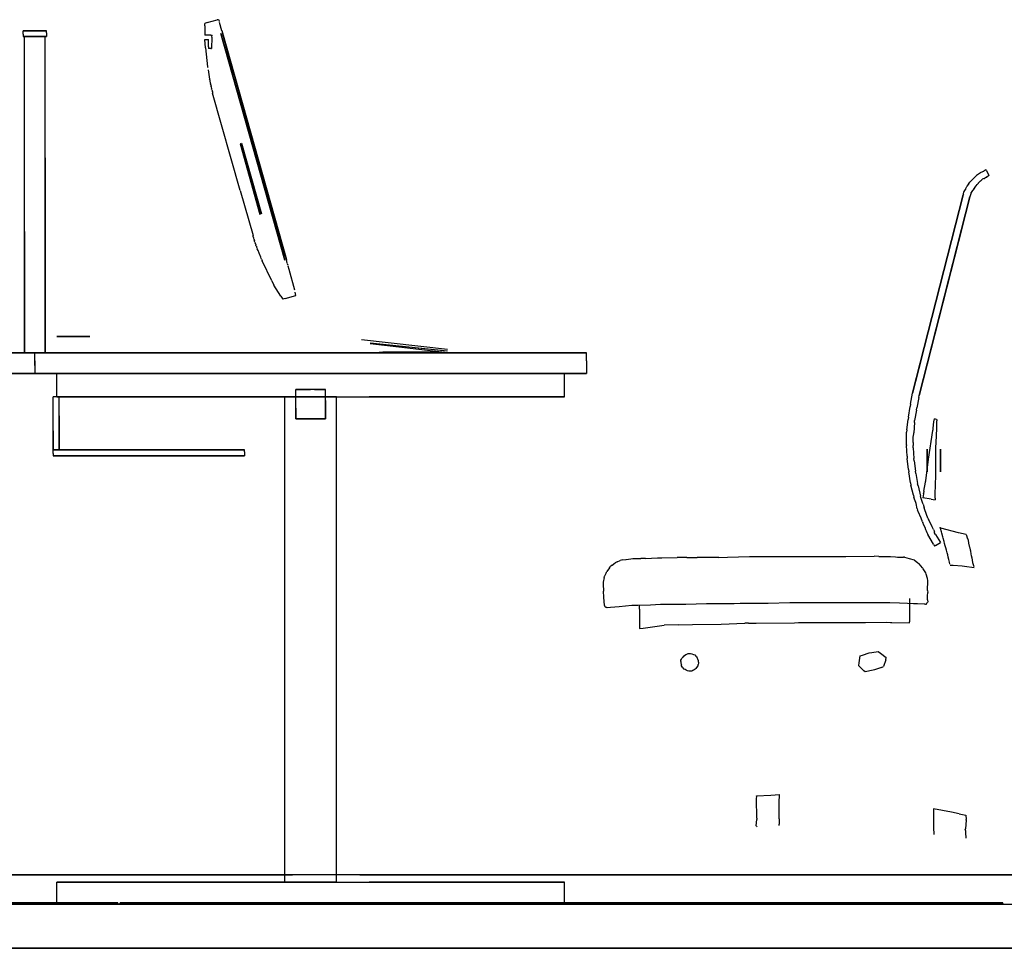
# Model space of a CAD drawing. Header units: millimetres. Extents: x -8253 to 34045, y -61360 to 6071.
# Tile 5 of 67: x 4902 to 6240, y -50060 to -48797. Entities that reach past the tile are written whole.
import ezdxf

# ---------------------------------------------------------------- set-up
doc = ezdxf.new("R2010")
doc.units = ezdxf.units.MM
for name, color, linetype in [('S-TAGLIO-ARR', 9, 'Continuous'), ('S-TAGLIO-PAV', 33, 'Continuous'), ('S-VISTA', 8, 'Continuous'), ('S-VISTA-ARREDI', 9, 'Continuous')]:
    doc.layers.add(name, color=color, linetype=linetype)

msp = doc.modelspace()

# ---------------------------------------------------------------- hatches: boundary and pattern name
at = {"layer": 'S-TAGLIO-PAV'}
for points in [[(5036, -50000), (3836, -50000), (3836, -49998), (3934, -49998), (5036, -49998), (5036, -50000)], [(6238, -50000), (5038, -50000), (5038, -49998), (5538, -49998), (6238, -49998), (6238, -50000)]]:
    msp.add_hatch(color=33, dxfattribs=at).paths.add_polyline_path(points)

# ---------------------------------------------------------------- linework, layer by layer
at = {"layer": 'S-TAGLIO-ARR'}
for p, q in [((5156.3, -48801), (5170, -48797)), ((5171.6, -48797), (5170, -48797)), ((5172, -48797), (5172.8, -48799.7)), ((5156.3, -48801), (5153, -48802)), ((5153, -48805.3), (5153, -48802)), ((5153, -48805.3), (5153, -48818)), ((5172.8, -48800.5), (5175.8, -48811.5)), ((4925.7, -48812), (4906, -48812)), ((4906, -48816.9), (4906, -48812)), ((4906, -48816.9), (4906, -48820)), ((4918.3, -48820), (4906, -48820)), ((4925.3, -48820), (4908, -48820)), ((4908, -49085.1), (4908, -48820)), ((4918.3, -48820), (4938, -48820)), ((4925.3, -48820), (4936, -48820)), ((4925.7, -48812), (4938, -48812)), ((4936, -48984.9), (4936, -48820)), ((4938, -48815.1), (4938, -48812)), ((4938, -48815.1), (4938, -48820)), ((5161.4, -48818), (5153, -48818)), ((5161.4, -48818), (5163, -48818)), ((5162.8, -48820.8), (5162, -48836)), ((5162.8, -48820.8), (5163, -48818)), ((5176.2, -48811.9), (5177, -48815)), ((5192.6, -48871), (5177, -48815)), ((5154.2, -48835.5), (5153, -48824)), ((5153, -48824), (5157.2, -48824)), ((5154.2, -48835.5), (5157, -48861)), ((5157.2, -48824), (5158, -48824)), ((5158, -48834.1), (5158, -48824)), ((5158, -48834.1), (5158, -48836)), ((5161.4, -48836), (5158, -48836)), ((5161.4, -48836), (5162, -48836)), ((5157, -48861), (5157.1, -48861.9)), ((5157.7, -48865.3), (5159.7, -48878.1)), ((5192.6, -48871), (5258, -49105)), ((5159.8, -48878.8), (5159.7, -48878.1)), ((5159.8, -48878.8), (5160.1, -48881.5)), ((5160.5, -48882), (5160.1, -48881.5)), ((5160.5, -48882), (5160.7, -48884)), ((5160.8, -48884.9), (5160.7, -48884)), ((5160.8, -48884.9), (5161.7, -48887.4)), ((5161.7, -48888.5), (5161.7, -48887.4)), ((5161.7, -48888.5), (5162.4, -48891)), ((5162.9, -48892.2), (5162.4, -48891)), ((5162.9, -48892.2), (5163.5, -48894.2)), ((5163.5, -48895.1), (5163.5, -48894.2)), ((5163.5, -48895.1), (5163.6, -48897.1)), ((5201.3, -49029.3), (5163.6, -48897.1)), ((4936, -48984.9), (4936, -49250)), ((6201.6, -49009.4), (6199, -49012)), ((6201.6, -49009.4), (6202, -49009)), ((6204.6, -49007.3), (6202, -49009)), ((6204.6, -49007.3), (6205, -49007)), ((6207.6, -49005.3), (6205, -49007)), ((6207.6, -49005.3), (6208, -49005)), ((6211.4, -49003.3), (6208, -49005)), ((6211.4, -49003.3), (6212, -49003)), ((6214.6, -49001.3), (6212, -49003)), ((6214.6, -49001.3), (6215, -49001)), ((6215.6, -49002.2), (6215, -49001)), ((6215.6, -49002.2), (6219, -49009)), ((6215.6, -49011.3), (6216, -49011)), ((6218.6, -49009.3), (6216, -49011)), ((6218.6, -49009.3), (6219, -49009)), ((6187.3, -49027.4), (6189, -49024)), ((6189.3, -49023.5), (6189, -49024)), ((6189.3, -49023.5), (6191, -49021)), ((6191.3, -49020.5), (6191, -49021)), ((6191.3, -49020.5), (6193, -49018)), ((6193.4, -49017.6), (6193, -49018)), ((6193.4, -49017.6), (6196, -49015)), ((6196.4, -49014.6), (6196, -49015)), ((6196.4, -49014.6), (6199, -49012)), ((6200.7, -49023.5), (6199, -49026)), ((6200.7, -49023.5), (6201, -49023)), ((6202.7, -49021.3), (6201, -49023)), ((6202.7, -49021.3), (6203, -49021)), ((6204.7, -49019.3), (6203, -49021)), ((6204.7, -49019.3), (6205, -49019)), ((6207.6, -49016.4), (6205, -49019)), ((6207.6, -49016.4), (6208, -49016)), ((6209.7, -49014.3), (6208, -49016)), ((6209.7, -49014.3), (6210, -49014)), ((6212.6, -49013.1), (6210, -49014)), ((6212.6, -49013.1), (6213, -49013)), ((6215.6, -49011.3), (6213, -49013)), ((5201.3, -49029.3), (5218.7, -49090.6)), ((6127.7, -49255.4), (6184, -49035)), ((6184.2, -49034.4), (6184, -49035)), ((6184.2, -49034.4), (6185, -49031)), ((6185.3, -49030.5), (6185, -49031)), ((6185.3, -49030.5), (6187, -49028)), ((6187.3, -49027.4), (6187, -49028)), ((6193.9, -49035.4), (6193, -49038)), ((6193.9, -49035.4), (6194, -49035)), ((6194.8, -49032.5), (6194, -49035)), ((6194.8, -49032.5), (6195, -49032)), ((6196.7, -49029.5), (6195, -49032)), ((6196.7, -49029.5), (6197, -49029)), ((6198.7, -49026.5), (6197, -49029)), ((6198.7, -49026.5), (6199, -49026)), ((6182.9, -49077.5), (6193, -49038)), ((6182.9, -49077.5), (6124, -49308)), ((4908, -49085.1), (4908, -49250)), ((5218.9, -49092.4), (5218.7, -49090.6)), ((5218.9, -49092.4), (5219.4, -49093.3)), ((5219.8, -49094.3), (5219.4, -49093.3)), ((5220.4, -49096.1), (5219.8, -49094.3)), ((5220.4, -49096.1), (5220.5, -49097.2)), ((5220.4, -49097.7), (5220.5, -49097.2)), ((5221.2, -49099.8), (5220.4, -49097.7)), ((5221.2, -49099.8), (5221.7, -49100.3)), ((5222.4, -49102.8), (5221.7, -49100.3)), ((5222.4, -49102.8), (5222.5, -49103.5)), ((5222.7, -49104), (5222.5, -49103.5)), ((5222.9, -49105.2), (5222.7, -49104)), ((5223.7, -49106), (5222.9, -49105.2)), ((5223.7, -49106), (5223.8, -49106.6)), ((5224.4, -49108.2), (5223.7, -49106.6)), ((5225.5, -49110.9), (5224.5, -49108.5)), ((5227.2, -49114.4), (5225.5, -49110.9)), ((5229.5, -49120), (5227.2, -49114.4)), ((5262.7, -49119), (5258, -49105)), ((5229.7, -49121.8), (5229.5, -49120)), ((5230, -49122.5), (5229.7, -49121.8)), ((5230, -49122.7), (5231, -49125)), ((5244.2, -49152.3), (5231, -49125)), ((5262.7, -49119), (5264, -49123)), ((5265.3, -49128.2), (5264, -49123)), ((5265.3, -49128.6), (5266.2, -49130.8)), ((5266.2, -49131.8), (5267.5, -49136.3)), ((5267.5, -49136.3), (5275, -49164.4)), ((5244.2, -49152.3), (5247, -49158)), ((5256.5, -49173.1), (5247, -49158)), ((5277, -49172), (5275.9, -49167.4)), ((5256.5, -49173.1), (5259, -49177)), ((5262.5, -49176), (5259, -49177)), ((5262.5, -49176), (5277, -49172)), ((4633.6, -49250), (4922, -49250)), ((4918.7, -49250), (4908, -49250)), ((4918.7, -49250), (4936, -49250)), ((4922, -49260.8), (4922, -49250)), ((5383.6, -49250), (4922, -49250)), ((4922, -49267.2), (4922, -49250)), ((5383.6, -49250), (5672, -49250)), ((5672, -49260.8), (5672, -49250)), ((4922, -49260.8), (4922, -49278)), ((5672, -49260.8), (5672, -49278)), ((6127.7, -49255.4), (6115, -49305)), ((4460.4, -49278), (4922, -49278)), ((4922, -49267.2), (4922, -49278)), ((5210.4, -49278), (4922, -49278)), ((5210.4, -49278), (5672, -49278)), ((5302.2, -49300), (5277, -49300)), ((5277, -49325.2), (5277, -49300)), ((5302.2, -49300), (5317, -49300)), ((5317, -49314.8), (5317, -49300)), ((6112.5, -49319.8), (6115, -49305)), ((4952.2, -49310), (4947, -49310)), ((4947, -49356.4), (4947, -49310)), ((4952.2, -49310), (4955, -49310)), ((4955, -49335.6), (4955, -49310)), ((5317, -49314.8), (5317, -49340)), ((6123.5, -49311), (6121, -49325)), ((6123.5, -49311), (6124, -49308)), ((5277, -49325.2), (5277, -49340)), ((6109.5, -49337.8), (6112, -49323)), ((6112.5, -49319.8), (6112, -49323)), ((6120.5, -49328), (6118, -49342)), ((6120.5, -49328), (6121, -49325)), ((4955, -49335.6), (4955, -49382)), ((5291.8, -49340), (5277, -49340)), ((5291.8, -49340), (5317, -49340)), ((6107.4, -49354.9), (6109, -49341)), ((6109.5, -49337.8), (6109, -49341)), ((6117.8, -49345), (6117, -49359)), ((6117.8, -49345), (6118, -49342)), ((6143.1, -49352.4), (6144, -49344)), ((6144.1, -49343.8), (6145, -49340)), ((6147.9, -49341), (6145, -49340)), ((6148, -49341), (6148, -49342.7)), ((6148, -49345), (6148, -49342.7)), ((6148, -49346.9), (6148, -49345)), ((4947, -49356.4), (4947, -49382)), ((6107.4, -49354.9), (6107, -49358)), ((6107, -49358.8), (6107, -49358)), ((6107, -49360.1), (6107, -49358.8)), ((6116.8, -49360.1), (6117, -49359)), ((6137, -49394.7), (6142.6, -49355.7)), ((6142.6, -49355.7), (6143, -49354.2)), ((6143, -49353), (6143.1, -49352.4)), ((6143, -49354.2), (6143, -49353)), ((6147.6, -49363.6), (6148, -49352.1)), ((6148, -49352.1), (6148, -49346.9)), ((6107, -49365), (6107, -49360.1)), ((6107, -49369.9), (6107, -49365)), ((6107, -49371), (6107, -49369.9)), ((6107, -49375.1), (6107, -49371)), ((6116, -49365), (6116.8, -49360.1)), ((6116, -49369.9), (6116, -49365)), ((6116, -49371), (6116, -49369.9)), ((6116, -49371.9), (6116, -49371)), ((6116, -49371.9), (6116, -49376)), ((6147, -49379.2), (6147.6, -49363.6)), ((5114.5, -49382), (4947, -49382)), ((4947, -49387.2), (4947, -49382)), ((4949.8, -49382), (4947, -49382)), ((4949.8, -49382), (4955, -49382)), ((5114.5, -49382), (5207, -49382)), ((5207, -49384.8), (5207, -49382)), ((5207, -49384.8), (5207, -49390)), ((6107, -49375.1), (6107, -49376)), ((6107.8, -49390.7), (6107, -49376)), ((6116.2, -49379.3), (6116, -49376)), ((6116.2, -49379.3), (6117, -49394)), ((6147, -49395.4), (6147, -49379.2)), ((4947, -49387.2), (4947, -49390)), ((5039.5, -49390), (4947, -49390)), ((5039.5, -49390), (5207, -49390)), ((6107.8, -49390.7), (6108, -49394)), ((6109.6, -49408.7), (6108, -49394)), ((6117.4, -49397.1), (6117, -49394)), ((6117.4, -49397.1), (6119, -49411)), ((6133, -49424.3), (6137, -49394.7)), ((6147, -49416.6), (6147, -49395.4)), ((6109.6, -49408.7), (6110, -49412)), ((6112.5, -49426.7), (6110, -49412)), ((6119.5, -49414.1), (6119, -49411.2)), ((6119.5, -49414.1), (6122, -49428)), ((6130.6, -49438.4), (6132.6, -49425.9)), ((6132.6, -49425.6), (6133, -49424.3)), ((6146.5, -49430.1), (6147, -49416.6)), ((6112.5, -49426.7), (6113, -49430)), ((6116.3, -49443.9), (6113, -49430)), ((6122.7, -49431.1), (6122, -49428.4)), ((6122.7, -49431.1), (6126, -49445)), ((6130.6, -49438.4), (6130.1, -49441.5)), ((6146, -49441.9), (6146.5, -49430.1)), ((6116.3, -49443.9), (6117, -49447)), ((6119.5, -49453.5), (6117, -49447)), ((6126.5, -49446.8), (6126, -49445)), ((6129, -49455), (6126.5, -49446.8)), ((6130, -49442), (6129.3, -49447.2)), ((6140.4, -49449.2), (6129.3, -49447.2)), ((6130, -49442), (6130.1, -49441.5)), ((6140.4, -49449.2), (6146, -49450.2)), ((6146, -49445.4), (6146, -49441.9)), ((6146, -49446.1), (6146, -49445.6)), ((6146, -49447.7), (6146, -49446.1)), ((6146, -49447.7), (6146, -49450.2)), ((6120, -49455), (6119.5, -49453.5)), ((6121.6, -49462.4), (6120, -49455)), ((6121.6, -49462.4), (6122, -49464)), ((6122.9, -49466), (6122, -49464)), ((6127, -49475), (6122.9, -49466)), ((6129.4, -49456.1), (6129, -49455)), ((6129.4, -49456.1), (6131, -49461)), ((6131.9, -49463.6), (6131, -49461)), ((6136, -49475), (6131.9, -49463.6)), ((6128.6, -49479.9), (6127, -49475)), ((6136.2, -49475.4), (6136, -49475)), ((6136.2, -49475.4), (6137, -49477)), ((6140.3, -49483.6), (6137, -49477)), ((6128.6, -49479.9), (6129, -49481)), ((6130.6, -49484.3), (6129, -49481)), ((6132.3, -49487.6), (6130.6, -49484.3)), ((6133.1, -49490.9), (6132.3, -49487.6)), ((6134, -49492.6), (6133.1, -49490.9)), ((6135, -49495), (6134, -49492.6)), ((6142, -49486.9), (6140.3, -49483.6)), ((6143.6, -49490.2), (6142, -49486.9)), ((6143.6, -49490.2), (6145, -49493)), ((6145, -49494.7), (6145, -49493)), ((6153, -49488.9), (6152.6, -49487.4)), ((6154.4, -49493.4), (6153, -49488.9)), ((6177.5, -49494.8), (6153.6, -49488.7)), ((6135.8, -49496.7), (6135, -49495)), ((6135.8, -49496.7), (6136, -49497)), ((6143.6, -49510.5), (6136, -49497)), ((6146.4, -49497.3), (6145, -49495)), ((6146.4, -49497.3), (6153, -49508)), ((6154.9, -49495.4), (6154.4, -49493.4)), ((6156.2, -49500.2), (6154.9, -49495.4)), ((6156.8, -49502.2), (6156.2, -49500.2)), ((6158, -49506.6), (6156.8, -49502.2)), ((6188, -49497), (6177.5, -49494.8)), ((6188, -49497), (6190, -49502.9)), ((6190.1, -49503.1), (6191.4, -49508.2)), ((6143.6, -49510.5), (6145, -49513)), ((6146.3, -49512.2), (6145, -49513)), ((6146.3, -49512.2), (6153, -49508)), ((6158.7, -49509.3), (6158, -49506.6)), ((6159.7, -49512.7), (6158.7, -49509.3)), ((6160.3, -49515.2), (6159.7, -49512.7)), ((6161.2, -49518.7), (6160.3, -49515.2)), ((6162, -49521.9), (6161.2, -49518.7)), ((6191.4, -49508.2), (6191.4, -49508.8)), ((6191.4, -49508.8), (6192.3, -49513.1)), ((6192.3, -49513.1), (6192.6, -49514)), ((6192.6, -49514), (6193.5, -49518)), ((6193.5, -49518), (6193.7, -49519.5)), ((6193.7, -49519.5), (6194.4, -49523.8)), ((5713.7, -49534.3), (5717.8, -49532.6)), ((5721.4, -49531.7), (5717.8, -49532.6)), ((5721.4, -49531.7), (5725.4, -49531)), ((5725.8, -49531), (5732.2, -49530.3)), ((5732.2, -49530.3), (5735.1, -49530)), ((5735.1, -49530), (5738.5, -49530)), ((5738.5, -49530), (5745.8, -49530)), ((5752, -49529.7), (5745.8, -49530)), ((5752, -49529.7), (5768.3, -49528.7)), ((5768.3, -49528.7), (5774.4, -49528.7)), ((5774.4, -49528.7), (5795, -49528.3)), ((5808.3, -49528.3), (5795, -49528.3)), ((5808.3, -49528.3), (5822.5, -49528.3)), ((5851.7, -49528.3), (5822.5, -49528.3)), ((5851.7, -49528.3), (5863.6, -49528)), ((5863.6, -49528), (5893.7, -49527.3)), ((5893.7, -49527.3), (5903.8, -49527.2)), ((5903.8, -49527.2), (5934, -49527.2)), ((5934, -49527.2), (5943.5, -49527.2)), ((5943.5, -49527.2), (5979.1, -49527.1)), ((5979.1, -49527.1), (5984.3, -49527.1)), ((5984.3, -49527.1), (6019, -49527)), ((6019, -49527), (6020.1, -49527)), ((6020.1, -49527), (6024.4, -49527)), ((6024.4, -49527), (6062.8, -49526.8)), ((6069.1, -49527), (6062.8, -49526.8)), ((6069.1, -49527), (6081.4, -49527)), ((6081.4, -49527), (6084.1, -49527.1)), ((6084.1, -49527.1), (6085.4, -49527.1)), ((6085.4, -49527.1), (6091.8, -49527.7)), ((6091.8, -49527.7), (6094.6, -49528)), ((6094.6, -49528), (6100.1, -49528)), ((6100.1, -49528), (6101.4, -49527.8)), ((6101.4, -49527.8), (6102.7, -49527.9)), ((6104.1, -49528.2), (6102.7, -49527.9)), ((6104.1, -49528.2), (6110.5, -49529.7)), ((6110.5, -49529.7), (6117.3, -49531.8)), ((6117.3, -49531.8), (6117.9, -49532)), ((6117.9, -49532), (6121.8, -49535.2)), ((6162.9, -49524.9), (6162, -49521.9)), ((6163.7, -49527.9), (6162.9, -49524.9)), ((6164.6, -49531), (6163.7, -49527.9)), ((6165.3, -49534.6), (6164.6, -49531)), ((6194.4, -49523.8), (6195, -49525.7)), ((6195, -49525.7), (6195.9, -49529.1)), ((6195.9, -49529.1), (6196.2, -49531.9)), ((6196.2, -49531.9), (6196.8, -49535.4)), ((5703.1, -49542.6), (5699.5, -49547.5)), ((5703.1, -49542.6), (5704.7, -49540.7)), ((5706.8, -49538.9), (5704.7, -49540.7)), ((5706.8, -49538.9), (5710.8, -49535.6)), ((5713.7, -49534.3), (5710.8, -49535.6)), ((6121.8, -49535.2), (6124, -49537)), ((6128.6, -49542.5), (6124, -49537)), ((6128.6, -49542.5), (6129.2, -49543)), ((6129.6, -49543.9), (6129.2, -49543)), ((6133.3, -49549.3), (6129.6, -49543.9)), ((6166, -49537.4), (6165.3, -49534.6)), ((6166.5, -49538.8), (6170.3, -49539.1)), ((6170.3, -49539.1), (6182.8, -49540)), ((6182.8, -49540), (6185.9, -49540.2)), ((6185.9, -49540.2), (6199.1, -49542.1)), ((6196.8, -49535.4), (6197.7, -49538.1)), ((6197.7, -49538.1), (6198.4, -49540.8)), ((5696, -49555.8), (5694.4, -49561.8)), ((5696, -49555.8), (5696.5, -49553.7)), ((5698.7, -49549.4), (5696.5, -49553.7)), ((5698.7, -49549.4), (5699.5, -49547.5)), ((6133.8, -49551.2), (6133.3, -49549.3)), ((6135.3, -49557), (6133.8, -49551.2)), ((6136, -49559.9), (6135.3, -49557)), ((5694.4, -49561.8), (5694.4, -49564.9)), ((5694.4, -49564.9), (5694.9, -49574.2)), ((6135.6, -49573.2), (6136, -49560.2)), ((6135.6, -49573.2), (6135.7, -49576.2)), ((5695.6, -49582.5), (5694.9, -49574.2)), ((5696.2, -49593.8), (5695.6, -49582.5)), ((6111, -49584.1), (6111, -49616.1)), ((6135.6, -49580.8), (6135.7, -49576.2)), ((6135.6, -49586), (6135.6, -49580.8)), ((6135.6, -49586), (6135.8, -49589)), ((5696.2, -49593.8), (5696.5, -49594)), ((5696.5, -49594), (5696.5, -49594.6)), ((5696.5, -49594.6), (5697.1, -49595.2)), ((5697.1, -49595.4), (5698, -49595.4)), ((5698, -49596.2), (5698, -49595.4)), ((5698.9, -49596.5), (5698, -49596.2)), ((5699.4, -49596.5), (5698.9, -49596.5)), ((5700.2, -49596.8), (5699.4, -49596.5)), ((5704.5, -49596.5), (5700.2, -49596.8)), ((5716.2, -49595.4), (5704.5, -49596.5)), ((5725.1, -49594.5), (5716.2, -49595.4)), ((5733.8, -49593.6), (5725.1, -49594.5)), ((5741.9, -49593.6), (5733.8, -49593.6)), ((5758.8, -49593.3), (5741.9, -49593.6)), ((5744.2, -49598.7), (5744.2, -49592.7)), ((5744.2, -49598.7), (5744.2, -49624.9)), ((5772.4, -49592.6), (5758.8, -49593.3)), ((5798.4, -49592.5), (5772.4, -49592.6)), ((5807.2, -49592.3), (5798.4, -49592.5)), ((5834.9, -49591.5), (5807.2, -49592.3)), ((5843.5, -49591.5), (5834.9, -49591.5)), ((5872.8, -49591.4), (5843.5, -49591.5)), ((5880.8, -49591.2), (5872.8, -49591.4)), ((5911.9, -49591.2), (5880.8, -49591.2)), ((5918.8, -49591.2), (5911.9, -49591.2)), ((5948.5, -49590.3), (5918.8, -49591.2)), ((5954, -49590.1), (5948.5, -49590.3)), ((5986.4, -49590.1), (5954, -49590.1)), ((5990, -49590.1), (5986.4, -49590.1)), ((6025.5, -49590), (5990, -49590.1)), ((6027, -49590), (6025.5, -49590)), ((6029.5, -49590.1), (6027, -49590)), ((6051.7, -49590), (6029.5, -49590.1)), ((6063, -49590), (6051.7, -49590)), ((6063.7, -49590), (6063, -49590)), ((6080.8, -49590), (6063.7, -49590)), ((6084.2, -49590), (6080.8, -49590)), ((6097.6, -49590.6), (6084.2, -49590)), ((6108.1, -49591), (6097.6, -49590.6)), ((6116.3, -49591.3), (6108.1, -49591)), ((6121.7, -49591.7), (6116.3, -49591.3)), ((6132, -49592), (6121.7, -49591.7)), ((6132.5, -49592.5), (6132, -49592)), ((6133, -49592), (6132.5, -49592.5)), ((6133, -49592), (6133.5, -49592)), ((6134, -49592), (6134, -49591.5)), ((6134, -49591.5), (6134.5, -49591.5)), ((6135, -49590), (6134.5, -49590.5)), ((6134.5, -49591), (6134.5, -49590.5)), ((6135, -49590), (6135.4, -49589.4)), ((6135.4, -49589.4), (6135.8, -49589)), ((5744.2, -49624.9), (5749.1, -49624.5)), ((5749.1, -49624.5), (5777.5, -49620.4)), ((5796.4, -49620), (5777.5, -49620.4)), ((5796.4, -49620), (5816, -49619.6)), ((5816, -49619.6), (5855.2, -49619.1)), ((5855.2, -49619.1), (5887, -49617.7)), ((5892, -49617.7), (5887, -49617.7)), ((5892, -49617.7), (5897.3, -49617.7)), ((5897.3, -49617.7), (5902.4, -49617.7)), ((5902.4, -49617.7), (5954.6, -49617.1)), ((5954.6, -49617.1), (5960.1, -49616.9)), ((5960.1, -49616.9), (5966.2, -49616.9)), ((5966.2, -49616.9), (5972.3, -49617)), ((5972.3, -49617), (6016.3, -49616.9)), ((6016.3, -49616.9), (6041.1, -49616.8)), ((6041.1, -49616.8), (6051, -49616.8)), ((6051, -49616.8), (6079.5, -49616.6)), ((6079.5, -49616.6), (6085.1, -49616.9)), ((6085.1, -49616.9), (6087.1, -49617)), ((6087.1, -49617), (6111, -49617.1)), ((6111, -49617.1), (6111, -49616.1)), ((5800.4, -49668.1), (5801.2, -49666.6)), ((5801.2, -49666.6), (5802, -49665)), ((5803.6, -49663.4), (5802, -49665)), ((5803.6, -49663.4), (5805.1, -49661.9)), ((5805.1, -49661.9), (5806.9, -49660.6)), ((5806.9, -49660.6), (5808.4, -49659.8)), ((5808.4, -49659.8), (5810, -49659)), ((5810, -49659), (5811.6, -49659)), ((5811.6, -49659), (5813.1, -49659)), ((5813.1, -49659), (5815.1, -49659.4)), ((5815.1, -49659.4), (5817.4, -49660.2)), ((5817.4, -49660.2), (5819, -49661)), ((5819, -49661), (5820.6, -49662.6)), ((5820.6, -49662.6), (5821.4, -49663.4)), ((5821.4, -49663.4), (5822.4, -49665.1)), ((5823.2, -49666.6), (5822.4, -49665.1)), ((5824, -49669), (5823.2, -49666.6)), ((6043.4, -49662), (6042, -49671.9)), ((6043.4, -49662), (6047.3, -49661.1)), ((6047.3, -49661.1), (6056.4, -49658.3)), ((6056.4, -49658.3), (6060, -49657.7)), ((6060, -49657.7), (6068.4, -49656.3)), ((6068.4, -49656.3), (6071.6, -49658.4)), ((6071.6, -49658.4), (6079.5, -49664.5)), ((6078.8, -49667.5), (6079.5, -49664.5)), ((5800.2, -49670.1), (5800.4, -49668.1)), ((5800.2, -49670.1), (5800.2, -49672.4)), ((5800.2, -49672.4), (5801, -49674)), ((5801, -49675.6), (5801, -49674)), ((5801.8, -49677.1), (5801, -49675.6)), ((5802.9, -49678.6), (5801.8, -49677.1)), ((5802.9, -49678.6), (5804.4, -49680.2)), ((5806, -49681), (5804.4, -49680.2)), ((5819.6, -49680.4), (5818.1, -49681.4)), ((5821.2, -49679.6), (5819.6, -49680.4)), ((5821.2, -49679.6), (5822, -49678)), ((5822, -49678), (5823.6, -49675.6)), ((5824, -49672.1), (5823.6, -49674.1)), ((5823.6, -49675.6), (5823.6, -49674.1)), ((5824, -49670.6), (5824, -49669)), ((5824, -49670.6), (5824, -49672.1)), ((6042, -49671.9), (6041.8, -49675.5)), ((6049, -49682.5), (6041.8, -49675.5)), ((6073.1, -49678), (6063.6, -49681.3)), ((6073.1, -49678), (6075.8, -49676.9)), ((6078.8, -49667.5), (6075.8, -49676.9)), ((5807.6, -49681.8), (5806, -49681)), ((5809.1, -49682.6), (5807.6, -49681.8)), ((5811.1, -49683), (5809.1, -49682.6)), ((5813.4, -49683), (5811.1, -49683)), ((5815, -49683), (5813.4, -49683)), ((5816.6, -49682.2), (5815, -49683)), ((5818.1, -49681.4), (5816.6, -49682.2)), ((6050.8, -49684.1), (6049, -49682.5)), ((6061.4, -49681.7), (6050.8, -49684.1)), ((6063.6, -49681.3), (6061.4, -49681.7)), ((5903.1, -49856), (5903.6, -49854)), ((5903.2, -49852.8), (5922.7, -49851.6)), ((5903.6, -49854), (5903.2, -49852.8)), ((5922.7, -49851.6), (5934.3, -49850.8)), ((5934, -49859.5), (5934.2, -49853.6)), ((5934.2, -49851.6), (5934.3, -49850.8)), ((5934.2, -49853.6), (5934.2, -49851.6)), ((5903.1, -49867.7), (5903.1, -49856)), ((5903.5, -49872.2), (5903.1, -49867.7)), ((5934, -49867.3), (5934, -49859.5)), ((5934, -49875.9), (5934, -49867.3)), ((5903.5, -49876.1), (5903.5, -49872.2)), ((5903.6, -49877.8), (5903.5, -49876.1)), ((5903.5, -49881.2), (5903.6, -49877.8)), ((5933.7, -49883.9), (5934, -49879.9)), ((5934, -49879.9), (5934, -49875.9)), ((6143.8, -49870.1), (6143.7, -49895.6)), ((6168.1, -49875), (6143.8, -49870.1)), ((6178.5, -49876.9), (6168.1, -49875)), ((6178.5, -49876.9), (6187.7, -49878.7)), ((6187.7, -49878.7), (6188.1, -49884.6)), ((5902.8, -49893.4), (5903.4, -49884.6)), ((5902.9, -49894), (5902.8, -49893.4)), ((5902.9, -49894), (5903.3, -49894.7)), ((5903.3, -49883), (5903.5, -49881.2)), ((5903.3, -49883), (5903.4, -49884.6)), ((5933.7, -49883.9), (5933.8, -49891.2)), ((5933.8, -49893.1), (5933.8, -49891.2)), ((6187.6, -49891.8), (6187, -49897.4)), ((6188.2, -49885.9), (6187.6, -49891.8)), ((6188.2, -49885.9), (6188.1, -49884.6)), ((6143.7, -49895.6), (6143.9, -49905.4)), ((6186.8, -49898.9), (6187, -49897.4)), ((6186.8, -49898.9), (6187, -49900.1)), ((6187, -49900.1), (6187, -49902.4)), ((6187, -49902.4), (6187.5, -49910.4))]:
    msp.add_line(p, q, dxfattribs=at)
at = {"layer": 'S-TAGLIO-PAV'}
for p, q in [((3487.7, -50000), (11165, -50000)), ((3933.6, -49998), (5035, -49998)), ((5035, -49999.8), (5035, -49998)), ((5035.4, -50000), (5038, -50000)), ((5537.6, -49998), (5038, -49998)), ((5038, -49998.8), (5038, -49998)), ((5038, -49998.8), (5038, -50000)), ((5537.6, -49998), (6238, -49998)), ((6238, -49999.2), (6238, -49998)), ((6238, -49999.2), (6238, -50000)), ((6238, -50000), (6239.9, -50000)), ((6412.7, -50060), (3250, -50060))]:
    msp.add_line(p, q, dxfattribs=at)
at = {"layer": 'S-VISTA'}
for p, q in [((7019.4, -49960), (3680, -49960)), ((5258, -49960), (3689.1, -49960)), ((4604.7, -49960), (5262.5, -49960)), ((4614.7, -49960), (5272.5, -49960)), ((7029.4, -49960), (5359.2, -49960)), ((5363.7, -49960), (7033.4, -49960)), ((5373.7, -49960), (7043.4, -49960)), ((3451, -50000), (7043.4, -50000)), ((3500, -50000), (7080, -50000)), ((3835, -49998), (5035, -49998)), ((3835, -49998), (5035, -49998)), ((3835, -49998), (5035, -49998)), ((3835, -49998), (5035, -49998)), ((3835, -50000), (5035, -50000)), ((3835, -50000), (5035, -50000)), ((3835, -50000), (5035, -50000)), ((3835, -50000), (5035, -50000)), ((4883, -49998), (5035, -49998)), ((4883, -50000), (5035, -50000)), ((5035, -49998), (4888, -49998)), ((4888, -49998), (5035, -49998)), ((5035, -50000), (4888, -50000)), ((4888, -50000), (5035, -50000)), ((5038, -49998), (6238, -49998)), ((6238, -49998), (5038, -49998)), ((5038, -49998), (6238, -49998)), ((5038, -49998), (6238, -49998)), ((5038, -49998), (6238, -49998)), ((5038, -49998), (6238, -49998)), ((5038, -49998), (6238, -49998)), ((6238, -50000), (5038, -50000)), ((5038, -50000), (6238, -50000)), ((5038, -50000), (6238, -50000)), ((5038, -50000), (6238, -50000)), ((5038, -50000), (6238, -50000)), ((5038, -50000), (6238, -50000)), ((5038, -50000), (6238, -50000)), ((6209.8, -50000), (5653.3, -50000)), ((3500, -50060), (7080, -50060))]:
    msp.add_line(p, q, dxfattribs=at)
at = {"layer": 'S-VISTA-ARREDI'}
for p, q in [((4906, -48812), (4938, -48812)), ((4938, -48812), (4906, -48812)), ((4938, -48812), (4906, -48812)), ((4906, -48820), (4938, -48820)), ((4938, -48820), (4906, -48820)), ((4938, -48820), (4906, -48820)), ((4908, -49250), (4908, -48820)), ((4908, -49250), (4908, -48820)), ((4908, -49250), (4908, -48820)), ((4936, -49250), (4936, -48820)), ((4936, -49250), (4936, -48820)), ((4936, -49250), (4936, -48820)), ((5175, -48816), (5262, -49124)), ((5262, -49124), (5175, -48816)), ((5262, -49124), (5175, -48816)), ((5177, -48815), (5264, -49123)), ((5264, -49123), (5177, -48815)), ((5264, -49123), (5177, -48815)), ((5201, -48966), (5228, -49062)), ((5201, -48966), (5228, -49062)), ((5201, -48966), (5228, -49062)), ((5201, -48966), (5228, -49062)), ((5229, -49062), (5202, -48965)), ((5229, -49062), (5202, -48965)), ((5203, -48965), (5230, -49061)), ((5203, -48965), (5230, -49061)), ((5203, -48965), (5230, -49061)), ((5203, -48965), (5230, -49061)), ((6184, -49035), (6115, -49305)), ((6115, -49305), (6184, -49035)), ((6184, -49035), (6115, -49305)), ((6124, -49308), (6193, -49038)), ((6193, -49038), (6124, -49308)), ((6124, -49308), (6193, -49038)), ((4997, -49228), (4952, -49228)), ((4952, -49228), (4997, -49228)), ((4997, -49228), (4952, -49228)), ((4952, -49228), (4997, -49228)), ((5366, -49232), (5483, -49245)), ((5366, -49232), (5483, -49245)), ((5483, -49248), (5378, -49237)), ((5483, -49248), (5378, -49237)), ((5482, -49248), (5378, -49237)), ((5482, -49248), (5378, -49237)), ((5483, -49250), (5378, -49238)), ((5483, -49250), (5378, -49238)), ((4172, -49250), (4922, -49250)), ((4922, -49250), (4172, -49250)), ((4922, -49250), (4172, -49250)), ((5672, -49250), (4922, -49250)), ((4922, -49250), (5672, -49250)), ((5672, -49250), (4922, -49250)), ((4997, -49250), (4952, -49250)), ((4952, -49250), (4997, -49250)), ((4997, -49250), (4952, -49250)), ((4952, -49250), (4997, -49250)), ((5390, -49249), (5432, -49249)), ((5390, -49249), (5432, -49249)), ((5390, -49249), (5432, -49249)), ((5390, -49249), (5432, -49249)), ((5390, -49250), (5432, -49250)), ((5390, -49250), (5432, -49250)), ((5390, -49250), (5432, -49250)), ((5390, -49250), (5432, -49250)), ((5432, -49249), (5395, -49249)), ((5432, -49249), (5395, -49249)), ((5432, -49250), (5395, -49250)), ((5432, -49250), (5395, -49250)), ((5432, -49250), (5395, -49250)), ((5432, -49250), (5395, -49250)), ((5432, -49249), (5397, -49249)), ((5432, -49249), (5397, -49249)), ((5432, -49249), (5470, -49249)), ((5432, -49249), (5470, -49249)), ((5475, -49249), (5432, -49249)), ((5475, -49249), (5432, -49249)), ((5432, -49249), (5470, -49249)), ((5432, -49249), (5470, -49249)), ((5475, -49249), (5432, -49249)), ((5475, -49249), (5432, -49249)), ((5432, -49250), (5470, -49250)), ((5432, -49250), (5470, -49250)), ((5475, -49250), (5432, -49250)), ((5475, -49250), (5432, -49250)), ((5432, -49250), (5470, -49250)), ((5432, -49250), (5470, -49250)), ((5475, -49250), (5432, -49250)), ((5475, -49250), (5432, -49250)), ((4172, -49278), (4922, -49278)), ((4922, -49278), (4172, -49278)), ((4922, -49278), (4622, -49278)), ((5272, -49278), (4922, -49278)), ((4922, -49278), (5672, -49278)), ((5672, -49278), (4922, -49278)), ((5270.5, -49278), (4952, -49278)), ((4952, -49278), (5642, -49278)), ((4952, -49310), (4952, -49278)), ((4952, -49310), (4952, -49278)), ((5270.5, -49278), (4952, -49278)), ((4952, -49278), (5270.5, -49278)), ((4952, -49310), (4952, -49278)), ((4952, -49310), (4952, -49278)), ((5642, -49278), (4952, -49278)), ((4952, -49278), (5642, -49278)), ((4952, -49310), (4952, -49278)), ((4952, -49310), (4952, -49278)), ((5672, -49278), (5372, -49278)), ((5642, -49278), (5376.6, -49278)), ((5642, -49278), (5376.6, -49278)), ((5376.6, -49278), (5642, -49278)), ((5642, -49310), (5642, -49278)), ((5642, -49310), (5642, -49278)), ((5642, -49310), (5642, -49278)), ((5642, -49310), (5642, -49278)), ((5642, -49310), (5642, -49278)), ((5642, -49310), (5642, -49278)), ((5297, -49300), (5277, -49300)), ((5277, -49300), (5297, -49300)), ((5277, -49340), (5277, -49300)), ((5277, -49340), (5277, -49300)), ((5317, -49300), (5277, -49300)), ((5277, -49340), (5277, -49300)), ((5317, -49340), (5317, -49300)), ((4947, -49382), (4947, -49310)), ((4947, -49382), (4947, -49310)), ((4947, -49382), (4947, -49310)), ((5270.5, -49310), (4952, -49310)), ((4952, -49310), (5270.5, -49310)), ((5270.5, -49310), (4952, -49310)), ((4952, -49310), (5270.5, -49310)), ((5270.5, -49310), (4952, -49310)), ((4952, -49310), (5642, -49310)), ((4955, -49382), (4955, -49310)), ((4955, -49382), (4955, -49310)), ((4955, -49382), (4955, -49310)), ((5332, -49310), (5262, -49310)), ((5262, -49310), (5332, -49310)), ((5262, -49970), (5262, -49310)), ((5262, -49970), (5262, -49310)), ((5332, -49310), (5262, -49310)), ((5262, -49310), (5332, -49310)), ((5262, -49970), (5262, -49310)), ((5262, -49970), (5262, -49310)), ((5332, -49310), (5262, -49310)), ((5262, -49310), (5332, -49310)), ((5262, -49970), (5262, -49310)), ((5262, -49970), (5262, -49310)), ((5332, -49970), (5332, -49310)), ((5332, -49970), (5332, -49310)), ((5332, -49970), (5332, -49310)), ((5332, -49970), (5332, -49310)), ((5332, -49970), (5332, -49310)), ((5332, -49970), (5332, -49310)), ((5642, -49310), (5376.6, -49310)), ((5376.6, -49310), (5642, -49310)), ((5642, -49310), (5376.6, -49310)), ((5376.6, -49310), (5642, -49310)), ((5642, -49310), (5376.6, -49310)), ((5297, -49340), (5277, -49340)), ((5277, -49340), (5297, -49340)), ((5317, -49340), (5277, -49340)), ((5207, -49382), (4947, -49382)), ((4947, -49382), (5207, -49382)), ((5207, -49382), (4947, -49382)), ((6135, -49381), (6135, -49412)), ((6135, -49412), (6135, -49381)), ((6135, -49381), (6135, -49412)), ((6135, -49412), (6135, -49381)), ((6135, -49381), (6135, -49412)), ((6135, -49412), (6135, -49381)), ((6153, -49381), (6153, -49412)), ((6153, -49412), (6153, -49381)), ((6153, -49381), (6153, -49412)), ((6153, -49412), (6153, -49381)), ((6153, -49381), (6153, -49412)), ((6153, -49412), (6153, -49381)), ((5207, -49390), (4947, -49390)), ((4947, -49390), (5207, -49390)), ((5207, -49390), (4947, -49390)), ((5270.5, -49970), (4952, -49970)), ((4952, -49970), (5270.5, -49970)), ((4952, -50000), (4952, -49970)), ((4952, -50000), (4952, -49970)), ((5270.5, -49970), (4952, -49970)), ((4952, -49970), (5270.5, -49970)), ((4952, -50000), (4952, -49970)), ((4952, -50000), (4952, -49970)), ((5270.5, -49970), (4952, -49970)), ((4952, -49970), (5642, -49970)), ((4952, -50000), (4952, -49970)), ((4952, -50000), (4952, -49970)), ((5332, -49970), (5262, -49970)), ((5262, -49970), (5332, -49970)), ((5332, -49970), (5262, -49970)), ((5262, -49970), (5332, -49970)), ((5332, -49970), (5262, -49970)), ((5262, -49970), (5332, -49970)), ((5642, -49970), (5376.6, -49970)), ((5376.6, -49970), (5642, -49970)), ((5642, -49970), (5376.6, -49970)), ((5376.6, -49970), (5642, -49970)), ((5642, -49970), (5376.6, -49970)), ((5642, -50000), (5642, -49970)), ((5642, -50000), (5642, -49970)), ((5642, -50000), (5642, -49970)), ((5642, -50000), (5642, -49970)), ((5642, -50000), (5642, -49970)), ((5642, -50000), (5642, -49970)), ((5642, -50000), (4952, -50000)), ((4952, -50000), (5642, -50000)), ((5642, -50000), (4952, -50000)), ((4952, -50000), (5642, -50000)), ((5642, -50000), (4952, -50000)), ((4952, -50000), (5642, -50000))]:
    msp.add_line(p, q, dxfattribs=at)

doc.saveas('drawing.dxf')
